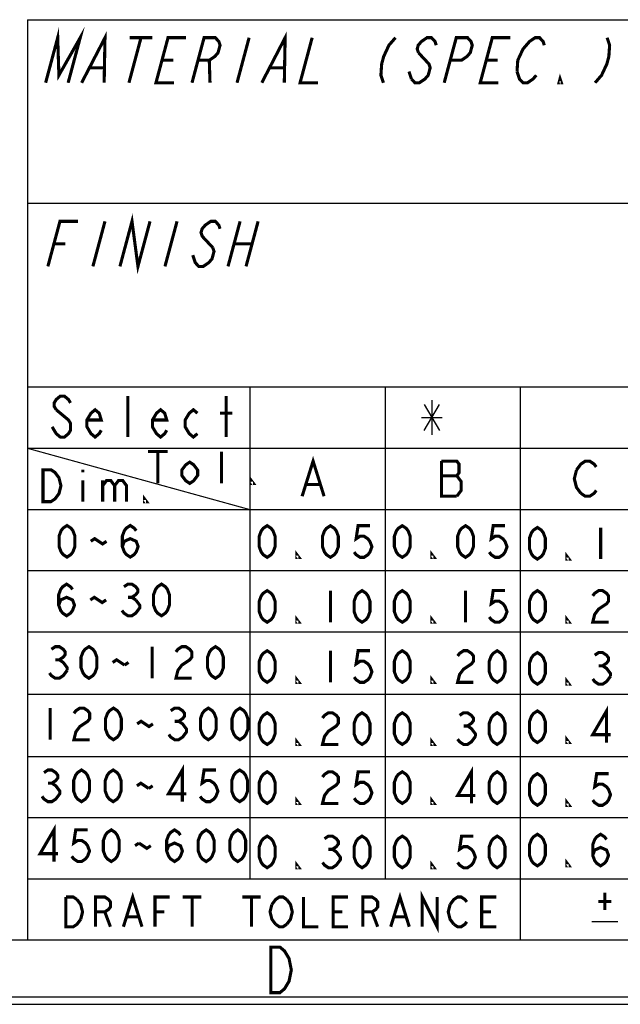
# Model space of a CAD drawing. Header units: millimetres. Extents: x 0 to 840, y 0 to 594.
# Tile 3 of 27: x 469 to 527, y 0 to 95. Entities that reach past the tile are written whole.
import ezdxf

# ---------------------------------------------------------------- set-up
doc = ezdxf.new("R2010")
doc.units = ezdxf.units.MM
doc.header["$LTSCALE"] = 46.2
doc.layers.get('0').update_dxf_attribs({"linetype": 'CONTINUOUS'})

msp = doc.modelspace()

# ---------------------------------------------------------------- linework, layer by layer
at = {"color": 7, "linetype": 'CONTINUOUS', "true_color": 0xf5f5f5}
for p, q in [((469.512, 94.945), (834.469, 94.945)), ((469.512, 94.945), (469.512, 6.203)), ((469.512, 77.238), (630.14, 77.238)), ((469.512, 59.53), (834.469, 59.53)), ((490.958, 59.53), (490.958, 12.106)), ((503.991, 59.53), (503.991, 12.106)), ((517.023, 59.53), (517.023, 6.203)), ((508.507, 58.246), (508.507, 54.912)), ((507.757, 57.829), (509.257, 55.329)), ((507.757, 55.329), (509.257, 57.829)), ((507.507, 56.579), (509.507, 56.579)), ((469.512, 53.628), (608.253, 53.628)), ((469.512, 53.628), (490.958, 47.725)), ((469.512, 47.725), (608.253, 47.725)), ((469.512, 41.823), (834.469, 41.823)), ((469.512, 35.92), (608.253, 35.92)), ((469.512, 29.915), (608.253, 29.915)), ((469.512, 23.911), (834.469, 23.911)), ((469.512, 18.008), (608.253, 18.008)), ((469.512, 12.106), (608.253, 12.106)), ((523.923, 7.97), (526.446, 7.97)), ((5.563, 6.203), (834.469, 6.203)), ((0, 0), (840, 0)), ((0.076, 0.716), (839.956, 0.716))]:
    msp.add_line(p, q, dxfattribs=at)
at = {"color": 7, "linetype": 'CONTINUOUS', "true_color": 0xf5f5f5, "const_width": 0.3}
for points in [[(471.25, 88.863), (472.414, 93.208), (472.53, 89.587), (474.586, 93.208), (473.422, 88.863)], [(474.725, 88.863), (476.975, 93.208), (476.897, 88.863)], [(480.451, 93.208), (479.287, 88.863)], [(479.365, 93.208), (481.537, 93.208)], [(483.631, 88.863), (481.893, 88.863), (483.057, 93.208), (484.795, 93.208)], [(485.369, 88.863), (486.533, 93.208), (487.619, 93.208), (487.956, 92.846), (488.076, 92.483), (487.882, 91.759), (487.568, 91.397), (487.037, 91.035), (485.951, 91.035)], [(490.877, 93.208), (489.713, 88.863)], [(492.102, 88.863), (494.352, 93.208), (494.274, 88.863)], [(496.959, 93.208), (495.795, 88.863), (497.533, 88.863)], [(504.996, 93.208), (504.367, 92.483), (503.859, 91.397), (503.665, 90.673), (503.591, 89.587), (503.832, 88.863)], [(508.929, 92.483), (508.809, 92.846), (508.471, 93.208), (508.037, 93.208), (507.505, 92.846), (507.191, 92.483), (507.094, 92.121), (507.214, 91.759)], [(509.697, 88.863), (510.861, 93.208), (511.947, 93.208), (512.284, 92.846), (512.404, 92.483), (512.21, 91.759), (511.896, 91.397), (511.365, 91.035), (510.279, 91.035)], [(514.91, 88.863), (513.172, 88.863), (514.336, 93.208), (516.074, 93.208)], [(516.721, 89.949), (516.795, 91.035), (517.303, 92.121), (517.617, 92.483), (517.932, 92.846), (518.463, 93.208), (518.897, 93.208), (519.235, 92.846), (519.355, 92.483)], [(525.414, 93.208), (525.654, 92.483), (525.58, 91.397), (525.386, 90.673), (524.878, 89.587), (524.25, 88.863)], [(482.475, 91.035), (483.561, 91.035)], [(487.037, 91.035), (487.106, 88.863)], [(507.214, 91.759), (507.889, 91.035), (508.227, 90.673), (508.347, 90.311), (508.153, 89.587), (507.839, 89.225), (507.307, 88.863), (506.873, 88.863), (506.535, 89.225)], [(513.754, 91.035), (514.84, 91.035)], [(475.548, 90.311), (476.851, 90.311)], [(492.925, 90.311), (494.228, 90.311)], [(506.535, 89.225), (506.295, 89.949)], [(518.579, 89.587), (518.265, 89.225), (517.733, 88.863), (517.299, 88.863), (516.962, 89.225), (516.721, 89.949)], [(520.992, 88.863), (520.774, 88.863), (520.871, 89.225), (520.992, 88.863)], [(478.418, 71.156), (479.582, 75.5), (480.156, 71.156), (481.32, 75.5)], [(471.467, 71.156), (472.631, 75.5), (474.369, 75.5)], [(476.975, 75.5), (475.811, 71.156)], [(483.926, 75.5), (482.762, 71.156)], [(488.076, 74.776), (487.956, 75.138), (487.619, 75.5), (487.184, 75.5), (486.653, 75.138), (486.339, 74.776), (486.242, 74.414), (486.362, 74.052), (486.699, 73.69), (487.374, 72.966)], [(490.008, 75.5), (488.844, 71.156)], [(491.746, 75.5), (490.582, 71.156)], [(472.049, 73.328), (473.135, 73.328)], [(487.374, 72.966), (487.494, 72.604), (487.3, 71.88), (486.986, 71.518), (486.455, 71.156), (486.02, 71.156), (485.683, 71.518), (485.442, 72.242)], [(489.426, 73.328), (491.164, 73.328)], [(473.653, 57.989), (473.455, 58.318), (473.06, 58.648), (472.665, 58.648), (472.271, 58.318), (472.073, 57.989), (472.073, 57.66), (472.271, 57.331)], [(479.182, 54.698), (479.182, 58.648)], [(488.66, 54.698), (488.66, 58.648)], [(472.271, 57.331), (473.455, 56.344), (473.653, 56.015), (473.653, 55.356), (473.455, 55.027), (473.06, 54.698), (472.665, 54.698), (472.271, 55.027), (472.073, 55.356), (471.876, 55.686)], [(476.615, 55.356), (476.417, 55.027), (476.022, 54.698), (475.627, 55.027), (475.233, 55.686), (475.233, 56.344), (475.627, 57.002), (476.022, 57.331), (476.417, 57.002), (476.615, 56.344), (475.233, 56.344)], [(482.934, 55.356), (482.736, 55.027), (482.341, 54.698), (481.946, 55.027), (481.551, 55.686), (481.551, 56.344), (481.946, 57.002), (482.341, 57.331), (482.736, 57.002), (482.934, 56.344), (481.551, 56.344)], [(485.896, 55.027), (485.501, 54.698), (485.106, 55.027), (484.711, 55.686), (484.711, 56.344), (485.106, 57.002), (485.501, 57.331), (485.896, 57.002)], [(488.068, 57.002), (489.253, 57.002)], [(481.12, 53.302), (483.038, 53.302)], [(482.079, 53.302), (482.079, 50.232)], [(488.218, 50.232), (488.218, 53.302)], [(485.916, 51), (485.532, 50.488), (485.148, 50.232), (484.765, 50.488), (484.381, 51), (484.381, 51.511), (484.765, 52.023), (485.148, 52.279), (485.532, 52.023), (485.916, 51.511), (485.916, 51)], [(495.991, 48.99), (497.051, 52.38), (498.11, 48.99)], [(509.431, 52.38), (509.431, 48.99), (510.914, 48.99)], [(510.914, 48.99), (511.338, 49.555), (511.338, 50.403), (511.126, 50.685), (510.914, 50.967), (511.126, 51.25), (511.126, 52.097), (510.914, 52.38), (509.431, 52.38)], [(522.46, 51.532), (522.883, 52.097), (523.307, 52.38), (523.731, 52.38), (524.155, 52.097), (524.366, 51.815)], [(471, 51.542), (471.767, 51.542), (472.151, 51.286), (472.343, 51.031), (472.535, 50.775), (472.727, 50.007), (472.535, 49.24), (472.343, 48.984), (472.151, 48.728), (471.767, 48.473), (471, 48.473), (471, 51.542)], [(474.837, 51.542), (474.837, 51.286)], [(522.883, 49.273), (522.46, 49.838), (522.248, 50.685), (522.46, 51.532)], [(474.837, 50.519), (474.837, 48.473)], [(476.755, 50.519), (476.755, 48.473)], [(476.755, 50.007), (477.139, 50.519), (477.523, 50.519), (477.906, 50.007), (477.906, 48.473)], [(477.906, 50.007), (478.29, 50.519), (478.674, 50.519), (479.057, 50.007), (479.057, 48.473)], [(491.287, 50.232), (491.095, 50.232), (491.095, 50.488), (491.287, 50.232)], [(509.431, 50.967), (510.914, 50.967)], [(496.415, 50.12), (497.686, 50.12)], [(524.366, 49.555), (524.155, 49.273), (523.731, 48.99), (523.307, 48.99), (522.883, 49.273)], [(480.976, 48.473), (480.784, 48.473), (480.784, 48.728), (480.976, 48.473)], [(473.312, 43.121), (472.931, 43.375), (472.74, 43.629), (472.549, 44.138), (472.549, 45.155), (472.74, 45.663), (472.931, 45.917), (473.312, 46.172), (473.693, 45.917), (473.884, 45.663), (474.075, 45.155), (474.075, 44.138), (473.884, 43.629), (473.693, 43.375), (473.312, 43.121)], [(478.651, 44.138), (478.841, 44.646), (479.413, 44.901), (479.985, 44.646), (480.176, 44.138), (479.985, 43.629), (479.795, 43.375), (479.413, 43.121), (479.032, 43.375), (478.841, 43.629), (478.651, 44.138), (478.651, 45.155), (478.841, 45.663), (479.032, 45.917), (479.413, 46.172), (479.795, 45.917), (479.985, 45.663)], [(492.62, 43.101), (492.239, 43.356), (492.048, 43.61), (491.857, 44.118), (491.857, 45.135), (492.048, 45.644), (492.239, 45.898), (492.62, 46.152), (493.001, 45.898), (493.192, 45.644), (493.383, 45.135), (493.383, 44.118), (493.192, 43.61), (493.001, 43.356), (492.62, 43.101)], [(498.721, 43.101), (498.34, 43.356), (498.149, 43.61), (497.959, 44.118), (497.959, 45.135), (498.149, 45.644), (498.34, 45.898), (498.721, 46.152), (499.103, 45.898), (499.293, 45.644), (499.484, 45.135), (499.484, 44.118), (499.293, 43.61), (499.103, 43.356), (498.721, 43.101)], [(502.535, 46.152), (501.391, 46.152), (501.2, 44.881), (501.581, 45.135), (501.963, 45.135), (502.344, 44.881), (502.535, 44.627), (502.725, 44.118), (502.535, 43.61), (502.344, 43.356), (501.963, 43.101), (501.581, 43.101), (501.2, 43.356), (501.009, 43.61)], [(505.653, 43.101), (505.271, 43.356), (505.081, 43.61), (504.89, 44.118), (504.89, 45.135), (505.081, 45.644), (505.271, 45.898), (505.653, 46.152), (506.034, 45.898), (506.225, 45.644), (506.415, 45.135), (506.415, 44.118), (506.225, 43.61), (506.034, 43.356), (505.653, 43.101)], [(511.754, 43.101), (511.373, 43.356), (511.182, 43.61), (510.991, 44.118), (510.991, 45.135), (511.182, 45.644), (511.373, 45.898), (511.754, 46.152), (512.136, 45.898), (512.326, 45.644), (512.517, 45.135), (512.517, 44.118), (512.326, 43.61), (512.136, 43.356), (511.754, 43.101)], [(515.567, 46.152), (514.424, 46.152), (514.233, 44.881), (514.614, 45.135), (514.995, 45.135), (515.377, 44.881), (515.567, 44.627), (515.758, 44.118), (515.567, 43.61), (515.377, 43.356), (514.995, 43.101), (514.614, 43.101), (514.233, 43.356), (514.042, 43.61)], [(518.686, 42.926), (518.304, 43.181), (518.114, 43.435), (517.923, 43.943), (517.923, 44.96), (518.114, 45.469), (518.304, 45.723), (518.686, 45.977), (519.067, 45.723), (519.258, 45.469), (519.448, 44.96), (519.448, 43.943), (519.258, 43.435), (519.067, 43.181), (518.686, 42.926)], [(524.787, 45.977), (524.787, 42.926)], [(475.6, 44.646), (475.981, 44.901), (476.363, 44.646), (476.744, 44.392), (477.125, 44.646)], [(495.671, 43.101), (495.48, 43.101), (495.48, 43.356), (495.671, 43.101)], [(508.703, 43.101), (508.513, 43.101), (508.513, 43.356), (508.703, 43.101)], [(521.736, 42.926), (521.546, 42.926), (521.546, 43.181), (521.736, 42.926)], [(472.511, 38.485), (472.702, 38.993), (473.274, 39.247), (473.846, 38.993), (474.037, 38.485), (473.846, 37.976), (473.655, 37.722), (473.274, 37.468), (472.893, 37.722), (472.702, 37.976), (472.511, 38.485), (472.511, 39.502), (472.702, 40.01), (472.893, 40.264), (473.274, 40.518), (473.655, 40.264), (473.846, 40.01)], [(478.803, 40.264), (479.185, 40.518), (479.566, 40.518), (479.947, 40.264), (480.138, 40.01), (480.138, 39.756), (479.947, 39.502), (479.566, 39.247), (479.947, 38.993)], [(482.426, 37.468), (482.045, 37.722), (481.854, 37.976), (481.663, 38.485), (481.663, 39.502), (481.854, 40.01), (482.045, 40.264), (482.426, 40.518), (482.807, 40.264), (482.998, 40.01), (483.189, 39.502), (483.189, 38.485), (482.998, 37.976), (482.807, 37.722), (482.426, 37.468)], [(492.62, 36.842), (492.239, 37.096), (492.048, 37.35), (491.857, 37.859), (491.857, 38.876), (492.048, 39.384), (492.239, 39.638), (492.62, 39.893), (493.001, 39.638), (493.192, 39.384), (493.383, 38.876), (493.383, 37.859), (493.192, 37.35), (493.001, 37.096), (492.62, 36.842)], [(498.721, 39.893), (498.721, 36.842)], [(501.772, 36.842), (501.391, 37.096), (501.2, 37.35), (501.009, 37.859), (501.009, 38.876), (501.2, 39.384), (501.391, 39.638), (501.772, 39.893), (502.153, 39.638), (502.344, 39.384), (502.535, 38.876), (502.535, 37.859), (502.344, 37.35), (502.153, 37.096), (501.772, 36.842)], [(505.653, 36.842), (505.271, 37.096), (505.081, 37.35), (504.89, 37.859), (504.89, 38.876), (505.081, 39.384), (505.271, 39.638), (505.653, 39.893), (506.034, 39.638), (506.225, 39.384), (506.415, 38.876), (506.415, 37.859), (506.225, 37.35), (506.034, 37.096), (505.653, 36.842)], [(511.754, 39.893), (511.754, 36.842)], [(515.567, 39.893), (514.424, 39.893), (514.233, 38.622), (514.614, 38.876), (514.995, 38.876), (515.377, 38.622), (515.567, 38.367), (515.758, 37.859), (515.567, 37.35), (515.377, 37.096), (514.995, 36.842), (514.614, 36.842), (514.233, 37.096), (514.042, 37.35)], [(518.686, 36.842), (518.304, 37.096), (518.114, 37.35), (517.923, 37.859), (517.923, 38.876), (518.114, 39.384), (518.304, 39.638), (518.686, 39.893), (519.067, 39.638), (519.258, 39.384), (519.448, 38.876), (519.448, 37.859), (519.258, 37.35), (519.067, 37.096), (518.686, 36.842)], [(524.024, 39.384), (524.215, 39.638), (524.596, 39.893), (524.978, 39.893), (525.359, 39.638), (525.55, 39.384), (525.55, 38.876), (525.359, 38.622), (524.978, 38.367), (524.596, 38.113), (524.215, 37.605), (524.024, 36.842), (525.55, 36.842)], [(475.562, 38.993), (475.943, 39.247), (476.325, 38.993), (476.706, 38.739), (477.087, 38.993)], [(479.947, 38.993), (480.329, 38.485), (480.329, 38.23), (480.138, 37.976), (479.947, 37.722), (479.566, 37.468), (479.185, 37.468), (478.803, 37.722), (478.613, 37.976)], [(479.185, 39.247), (479.566, 39.247)], [(495.671, 36.842), (495.48, 36.842), (495.48, 37.096), (495.671, 36.842)], [(508.703, 36.842), (508.513, 36.842), (508.513, 37.096), (508.703, 36.842)], [(521.736, 36.842), (521.546, 36.842), (521.546, 37.096), (521.736, 36.842)], [(471.806, 34.235), (472.188, 34.49), (472.569, 34.49), (472.95, 34.235), (473.141, 33.981), (473.141, 33.727), (472.95, 33.473), (472.569, 33.219), (472.95, 32.964), (473.141, 32.71), (473.332, 32.456), (473.332, 32.202)], [(475.429, 31.439), (475.048, 31.693), (474.857, 31.947), (474.666, 32.456), (474.666, 33.473), (474.857, 33.981), (475.048, 34.235), (475.429, 34.49), (475.81, 34.235), (476.001, 33.981), (476.192, 33.473), (476.192, 32.456), (476.001, 31.947), (475.81, 31.693), (475.429, 31.439)], [(481.53, 34.49), (481.53, 31.439)], [(483.818, 33.981), (484.009, 34.235), (484.39, 34.49), (484.772, 34.49), (485.153, 34.235), (485.344, 33.981), (485.344, 33.473), (485.153, 33.219), (484.772, 32.964), (484.39, 32.71), (484.009, 32.202), (483.818, 31.439), (485.344, 31.439)], [(487.632, 31.439), (487.25, 31.693), (487.06, 31.947), (486.869, 32.456), (486.869, 33.473), (487.06, 33.981), (487.25, 34.235), (487.632, 34.49), (488.013, 34.235), (488.204, 33.981), (488.394, 33.473), (488.394, 32.456), (488.204, 31.947), (488.013, 31.693), (487.632, 31.439)], [(492.62, 31.046), (492.239, 31.3), (492.048, 31.554), (491.857, 32.063), (491.857, 33.08), (492.048, 33.588), (492.239, 33.842), (492.62, 34.096), (493.001, 33.842), (493.192, 33.588), (493.383, 33.08), (493.383, 32.063), (493.192, 31.554), (493.001, 31.3), (492.62, 31.046)], [(498.721, 34.096), (498.721, 31.046)], [(502.535, 34.096), (501.391, 34.096), (501.2, 32.825), (501.581, 33.08), (501.963, 33.08), (502.344, 32.825), (502.535, 32.571), (502.725, 32.063), (502.535, 31.554), (502.344, 31.3), (501.963, 31.046), (501.581, 31.046), (501.2, 31.3), (501.009, 31.554)], [(505.653, 31.046), (505.271, 31.3), (505.081, 31.554), (504.89, 32.063), (504.89, 33.08), (505.081, 33.588), (505.271, 33.842), (505.653, 34.096), (506.034, 33.842), (506.225, 33.588), (506.415, 33.08), (506.415, 32.063), (506.225, 31.554), (506.034, 31.3), (505.653, 31.046)], [(510.991, 33.588), (511.182, 33.842), (511.563, 34.096), (511.945, 34.096), (512.326, 33.842), (512.517, 33.588), (512.517, 33.08), (512.326, 32.825), (511.945, 32.571), (511.563, 32.317), (511.182, 31.808), (510.991, 31.046), (512.517, 31.046)], [(514.805, 31.046), (514.424, 31.3), (514.233, 31.554), (514.042, 32.063), (514.042, 33.08), (514.233, 33.588), (514.424, 33.842), (514.805, 34.096), (515.186, 33.842), (515.377, 33.588), (515.567, 33.08), (515.567, 32.063), (515.377, 31.554), (515.186, 31.3), (514.805, 31.046)], [(472.188, 33.219), (472.569, 33.219)], [(477.717, 32.964), (478.098, 33.219), (478.861, 32.71)], [(518.686, 30.867), (518.304, 31.121), (518.114, 31.375), (517.923, 31.884), (517.923, 32.9), (518.114, 33.409), (518.304, 33.663), (518.686, 33.917), (519.067, 33.663), (519.258, 33.409), (519.448, 32.9), (519.448, 31.884), (519.258, 31.375), (519.067, 31.121), (518.686, 30.867)], [(524.215, 33.663), (524.596, 33.917), (524.978, 33.917), (525.359, 33.663), (525.55, 33.409), (525.55, 33.155), (525.359, 32.9), (524.978, 32.646), (525.359, 32.392), (525.55, 32.138), (525.74, 31.884), (525.74, 31.629)], [(473.332, 32.202), (472.95, 31.693), (472.569, 31.439), (472.188, 31.439), (471.806, 31.693), (471.616, 31.947)], [(478.861, 32.71), (479.242, 32.964)], [(524.596, 32.646), (524.978, 32.646)], [(495.671, 31.046), (495.48, 31.046), (495.48, 31.3), (495.671, 31.046)], [(508.703, 31.046), (508.513, 31.046), (508.513, 31.3), (508.703, 31.046)], [(521.736, 30.867), (521.546, 30.867), (521.546, 31.121), (521.736, 30.867)], [(525.74, 31.629), (525.359, 31.121), (524.978, 30.867), (524.596, 30.867), (524.215, 31.121), (524.024, 31.375)], [(471.69, 28.563), (471.69, 25.512)], [(473.978, 28.054), (474.168, 28.309), (474.55, 28.563), (474.931, 28.563), (475.312, 28.309), (475.503, 28.054), (475.503, 27.546), (475.312, 27.292), (474.931, 27.038), (474.55, 26.783), (474.168, 26.275), (473.978, 25.512), (475.503, 25.512)], [(477.791, 25.512), (477.41, 25.766), (477.219, 26.021), (477.028, 26.529), (477.028, 27.546), (477.219, 28.054), (477.41, 28.309), (477.791, 28.563), (478.172, 28.309), (478.363, 28.054), (478.554, 27.546), (478.554, 26.529), (478.363, 26.021), (478.172, 25.766), (477.791, 25.512)], [(483.32, 28.309), (483.702, 28.563), (484.083, 28.563), (484.464, 28.309), (484.655, 28.054), (484.655, 27.8), (484.464, 27.546), (484.083, 27.292), (484.464, 27.038), (484.655, 26.783), (484.846, 26.529), (484.846, 26.275), (484.655, 26.021), (484.464, 25.766), (484.083, 25.512), (483.702, 25.512), (483.32, 25.766), (483.13, 26.021)], [(486.943, 25.512), (486.562, 25.766), (486.371, 26.021), (486.18, 26.529), (486.18, 27.546), (486.371, 28.054), (486.562, 28.309), (486.943, 28.563), (487.324, 28.309), (487.515, 28.054), (487.706, 27.546), (487.706, 26.529), (487.515, 26.021), (487.324, 25.766), (486.943, 25.512)], [(489.994, 25.512), (489.612, 25.766), (489.422, 26.021), (489.231, 26.529), (489.231, 27.546), (489.422, 28.054), (489.612, 28.309), (489.994, 28.563), (490.375, 28.309), (490.566, 28.054), (490.756, 27.546), (490.756, 26.529), (490.566, 26.021), (490.375, 25.766), (489.994, 25.512)], [(525.359, 25.24), (525.359, 28.291), (524.024, 26.003), (525.74, 26.003)], [(492.62, 25.061), (492.239, 25.315), (492.048, 25.57), (491.857, 26.078), (491.857, 27.095), (492.048, 27.603), (492.239, 27.858), (492.62, 28.112), (493.001, 27.858), (493.192, 27.603), (493.383, 27.095), (493.383, 26.078), (493.192, 25.57), (493.001, 25.315), (492.62, 25.061)], [(497.959, 27.603), (498.149, 27.858), (498.531, 28.112), (498.912, 28.112), (499.293, 27.858), (499.484, 27.603), (499.484, 27.095), (499.293, 26.841), (498.912, 26.586), (498.531, 26.332), (498.149, 25.824), (497.959, 25.061), (499.484, 25.061)], [(501.772, 25.061), (501.391, 25.315), (501.2, 25.57), (501.009, 26.078), (501.009, 27.095), (501.2, 27.603), (501.391, 27.858), (501.772, 28.112), (502.153, 27.858), (502.344, 27.603), (502.535, 27.095), (502.535, 26.078), (502.344, 25.57), (502.153, 25.315), (501.772, 25.061)], [(505.653, 25.061), (505.271, 25.315), (505.081, 25.57), (504.89, 26.078), (504.89, 27.095), (505.081, 27.603), (505.271, 27.858), (505.653, 28.112), (506.034, 27.858), (506.225, 27.603), (506.415, 27.095), (506.415, 26.078), (506.225, 25.57), (506.034, 25.315), (505.653, 25.061)], [(511.182, 27.858), (511.563, 28.112), (511.945, 28.112), (512.326, 27.858), (512.517, 27.603), (512.517, 27.349), (512.326, 27.095), (511.945, 26.841), (512.326, 26.586), (512.517, 26.332), (512.707, 26.078), (512.707, 25.824)], [(514.805, 25.061), (514.424, 25.315), (514.233, 25.57), (514.042, 26.078), (514.042, 27.095), (514.233, 27.603), (514.424, 27.858), (514.805, 28.112), (515.186, 27.858), (515.377, 27.603), (515.567, 27.095), (515.567, 26.078), (515.377, 25.57), (515.186, 25.315), (514.805, 25.061)], [(518.686, 25.24), (518.304, 25.494), (518.114, 25.749), (517.923, 26.257), (517.923, 27.274), (518.114, 27.782), (518.304, 28.037), (518.686, 28.291), (519.067, 28.037), (519.258, 27.782), (519.448, 27.274), (519.448, 26.257), (519.258, 25.749), (519.067, 25.494), (518.686, 25.24)], [(480.079, 27.038), (480.46, 27.292), (480.842, 27.038), (481.223, 26.783), (481.604, 27.038)], [(483.702, 27.292), (484.083, 27.292)], [(511.563, 26.841), (511.945, 26.841)], [(495.671, 25.061), (495.48, 25.061), (495.48, 25.315), (495.671, 25.061)], [(508.703, 25.061), (508.513, 25.061), (508.513, 25.315), (508.703, 25.061)], [(512.707, 25.824), (512.326, 25.315), (511.945, 25.061), (511.563, 25.061), (511.182, 25.315), (510.991, 25.57)], [(521.736, 25.24), (521.546, 25.24), (521.546, 25.494), (521.736, 25.24)], [(484.437, 19.542), (484.437, 22.593), (483.102, 20.305), (484.818, 20.305)], [(512.326, 19.371), (512.326, 22.422), (510.991, 20.134), (512.707, 20.134)], [(471.09, 22.338), (471.471, 22.593), (471.853, 22.593), (472.234, 22.338), (472.425, 22.084), (472.425, 21.83), (472.234, 21.576), (471.853, 21.322), (472.234, 21.067), (472.425, 20.813), (472.615, 20.559), (472.615, 20.305), (472.425, 20.05), (472.234, 19.796), (471.853, 19.542), (471.471, 19.542), (471.09, 19.796), (470.899, 20.05)], [(474.713, 19.542), (474.331, 19.796), (474.141, 20.05), (473.95, 20.559), (473.95, 21.576), (474.141, 22.084), (474.331, 22.338), (474.713, 22.593), (475.094, 22.338), (475.285, 22.084), (475.475, 21.576), (475.475, 20.559), (475.285, 20.05), (475.094, 19.796), (474.713, 19.542)], [(477.763, 19.542), (477.382, 19.796), (477.191, 20.05), (477.001, 20.559), (477.001, 21.576), (477.191, 22.084), (477.382, 22.338), (477.763, 22.593), (478.145, 22.338), (478.335, 22.084), (478.526, 21.576), (478.526, 20.559), (478.335, 20.05), (478.145, 19.796), (477.763, 19.542)], [(487.678, 22.593), (486.534, 22.593), (486.343, 21.322), (486.725, 21.576), (487.106, 21.576), (487.487, 21.322), (487.678, 21.067), (487.869, 20.559), (487.678, 20.05), (487.487, 19.796), (487.106, 19.542), (486.725, 19.542), (486.343, 19.796), (486.153, 20.05)], [(489.966, 19.542), (489.585, 19.796), (489.394, 20.05), (489.203, 20.559), (489.203, 21.576), (489.394, 22.084), (489.585, 22.338), (489.966, 22.593), (490.347, 22.338), (490.538, 22.084), (490.729, 21.576), (490.729, 20.559), (490.538, 20.05), (490.347, 19.796), (489.966, 19.542)], [(492.62, 19.371), (492.239, 19.626), (492.048, 19.88), (491.857, 20.388), (491.857, 21.405), (492.048, 21.914), (492.239, 22.168), (492.62, 22.422), (493.001, 22.168), (493.192, 21.914), (493.383, 21.405), (493.383, 20.388), (493.192, 19.88), (493.001, 19.626), (492.62, 19.371)], [(497.959, 21.914), (498.149, 22.168), (498.531, 22.422), (498.912, 22.422), (499.293, 22.168), (499.484, 21.914), (499.484, 21.405), (499.293, 21.151), (498.912, 20.897), (498.531, 20.643), (498.149, 20.134), (497.959, 19.371), (499.484, 19.371)], [(502.535, 22.422), (501.391, 22.422), (501.2, 21.151), (501.581, 21.405), (501.963, 21.405), (502.344, 21.151), (502.535, 20.897), (502.725, 20.388), (502.535, 19.88), (502.344, 19.626), (501.963, 19.371), (501.581, 19.371), (501.2, 19.626), (501.009, 19.88)], [(505.653, 19.371), (505.271, 19.626), (505.081, 19.88), (504.89, 20.388), (504.89, 21.405), (505.081, 21.914), (505.271, 22.168), (505.653, 22.422), (506.034, 22.168), (506.225, 21.914), (506.415, 21.405), (506.415, 20.388), (506.225, 19.88), (506.034, 19.626), (505.653, 19.371)], [(514.805, 19.371), (514.424, 19.626), (514.233, 19.88), (514.042, 20.388), (514.042, 21.405), (514.233, 21.914), (514.424, 22.168), (514.805, 22.422), (515.186, 22.168), (515.377, 21.914), (515.567, 21.405), (515.567, 20.388), (515.377, 19.88), (515.186, 19.626), (514.805, 19.371)], [(518.686, 19.192), (518.304, 19.447), (518.114, 19.701), (517.923, 20.209), (517.923, 21.226), (518.114, 21.735), (518.304, 21.989), (518.686, 22.243), (519.067, 21.989), (519.258, 21.735), (519.448, 21.226), (519.448, 20.209), (519.258, 19.701), (519.067, 19.447), (518.686, 19.192)], [(525.55, 22.243), (524.406, 22.243), (524.215, 20.972), (524.596, 21.226), (524.978, 21.226), (525.359, 20.972), (525.55, 20.718), (525.74, 20.209), (525.55, 19.701), (525.359, 19.447), (524.978, 19.192), (524.596, 19.192), (524.215, 19.447), (524.024, 19.701)], [(471.471, 21.322), (471.853, 21.322)], [(480.051, 21.067), (480.433, 21.322), (481.195, 20.813)], [(481.195, 20.813), (481.577, 21.067)], [(495.671, 19.371), (495.48, 19.371), (495.48, 19.626), (495.671, 19.371)], [(508.703, 19.371), (508.513, 19.371), (508.513, 19.626), (508.703, 19.371)], [(521.736, 19.192), (521.546, 19.192), (521.546, 19.447), (521.736, 19.192)], [(472.055, 13.768), (472.055, 16.819), (470.72, 14.531), (472.436, 14.531)], [(475.296, 16.819), (474.152, 16.819), (473.961, 15.548), (474.343, 15.802), (474.724, 15.802), (475.105, 15.548), (475.296, 15.293), (475.487, 14.785), (475.296, 14.277), (475.105, 14.022), (474.724, 13.768), (474.343, 13.768), (473.961, 14.022), (473.771, 14.277)], [(477.584, 13.768), (477.203, 14.022), (477.012, 14.277), (476.821, 14.785), (476.821, 15.802), (477.012, 16.31), (477.203, 16.565), (477.584, 16.819), (477.965, 16.565), (478.156, 16.31), (478.347, 15.802), (478.347, 14.785), (478.156, 14.277), (477.965, 14.022), (477.584, 13.768)], [(482.923, 14.785), (483.114, 15.293), (483.685, 15.548), (484.257, 15.293), (484.448, 14.785), (484.257, 14.277), (484.067, 14.022), (483.685, 13.768), (483.304, 14.022), (483.114, 14.277), (482.923, 14.785), (482.923, 15.802), (483.114, 16.31), (483.304, 16.565), (483.685, 16.819), (484.067, 16.565), (484.257, 16.31)], [(486.736, 13.768), (486.355, 14.022), (486.164, 14.277), (485.973, 14.785), (485.973, 15.802), (486.164, 16.31), (486.355, 16.565), (486.736, 16.819), (487.118, 16.565), (487.308, 16.31), (487.499, 15.802), (487.499, 14.785), (487.308, 14.277), (487.118, 14.022), (486.736, 13.768)], [(489.787, 13.768), (489.406, 14.022), (489.215, 14.277), (489.024, 14.785), (489.024, 15.802), (489.215, 16.31), (489.406, 16.565), (489.787, 16.819), (490.168, 16.565), (490.359, 16.31), (490.549, 15.802), (490.549, 14.785), (490.359, 14.277), (490.168, 14.022), (489.787, 13.768)], [(492.62, 13.169), (492.239, 13.424), (492.048, 13.678), (491.857, 14.186), (491.857, 15.203), (492.048, 15.712), (492.239, 15.966), (492.62, 16.22), (493.001, 15.966), (493.192, 15.712), (493.383, 15.203), (493.383, 14.186), (493.192, 13.678), (493.001, 13.424), (492.62, 13.169)], [(498.149, 15.966), (498.531, 16.22), (498.912, 16.22), (499.293, 15.966), (499.484, 15.712), (499.484, 15.457), (499.293, 15.203), (498.912, 14.949), (499.293, 14.695), (499.484, 14.441), (499.675, 14.186), (499.675, 13.932), (499.484, 13.678), (499.293, 13.424), (498.912, 13.169), (498.531, 13.169), (498.149, 13.424), (497.959, 13.678)], [(501.772, 13.169), (501.391, 13.424), (501.2, 13.678), (501.009, 14.186), (501.009, 15.203), (501.2, 15.712), (501.391, 15.966), (501.772, 16.22), (502.153, 15.966), (502.344, 15.712), (502.535, 15.203), (502.535, 14.186), (502.344, 13.678), (502.153, 13.424), (501.772, 13.169)], [(505.653, 13.169), (505.271, 13.424), (505.081, 13.678), (504.89, 14.186), (504.89, 15.203), (505.081, 15.712), (505.271, 15.966), (505.653, 16.22), (506.034, 15.966), (506.225, 15.712), (506.415, 15.203), (506.415, 14.186), (506.225, 13.678), (506.034, 13.424), (505.653, 13.169)], [(512.517, 16.22), (511.373, 16.22), (511.182, 14.949), (511.563, 15.203), (511.945, 15.203), (512.326, 14.949), (512.517, 14.695), (512.707, 14.186), (512.517, 13.678), (512.326, 13.424), (511.945, 13.169), (511.563, 13.169), (511.182, 13.424), (510.991, 13.678)], [(514.805, 13.169), (514.424, 13.424), (514.233, 13.678), (514.042, 14.186), (514.042, 15.203), (514.233, 15.712), (514.424, 15.966), (514.805, 16.22), (515.186, 15.966), (515.377, 15.712), (515.567, 15.203), (515.567, 14.186), (515.377, 13.678), (515.186, 13.424), (514.805, 13.169)], [(518.686, 13.349), (518.304, 13.603), (518.114, 13.857), (517.923, 14.365), (517.923, 15.382), (518.114, 15.891), (518.304, 16.145), (518.686, 16.399), (519.067, 16.145), (519.258, 15.891), (519.448, 15.382), (519.448, 14.365), (519.258, 13.857), (519.067, 13.603), (518.686, 13.349)], [(524.024, 14.365), (524.215, 14.874), (524.787, 15.128), (525.359, 14.874), (525.55, 14.365), (525.359, 13.857), (525.168, 13.603), (524.787, 13.349), (524.406, 13.603), (524.215, 13.857), (524.024, 14.365), (524.024, 15.382), (524.215, 15.891), (524.406, 16.145), (524.787, 16.399), (525.168, 16.145), (525.359, 15.891)], [(479.872, 15.293), (480.253, 15.548)], [(480.253, 15.548), (481.016, 15.039), (481.397, 15.293)], [(498.531, 14.949), (498.912, 14.949)], [(495.671, 13.169), (495.48, 13.169), (495.48, 13.424), (495.671, 13.169)], [(508.703, 13.169), (508.513, 13.169), (508.513, 13.424), (508.703, 13.169)], [(521.736, 13.349), (521.546, 13.349), (521.546, 13.603), (521.736, 13.349)], [(473.202, 10.345), (473.919, 10.345), (474.277, 10.106)], [(474.635, 8.196), (474.277, 7.719), (473.919, 7.48), (473.202, 7.48), (473.202, 10.345)], [(476.067, 7.48), (476.067, 10.345), (476.962, 10.345), (477.321, 10.106), (477.5, 9.867), (477.5, 9.39), (477.321, 9.151), (476.962, 8.912), (476.067, 8.912)], [(478.753, 7.48), (479.648, 10.345), (480.544, 7.48)], [(481.797, 7.48), (481.797, 10.345), (483.229, 10.345)], [(484.483, 10.345), (486.273, 10.345)], [(485.378, 10.345), (485.378, 7.48)], [(490.212, 10.345), (492.003, 10.345)], [(491.108, 10.345), (491.108, 7.48)], [(493.077, 9.629), (493.435, 10.106), (493.793, 10.345), (494.151, 10.345), (494.51, 10.106)], [(496.121, 10.345), (496.121, 7.48), (497.553, 7.48)], [(500.418, 7.48), (498.986, 7.48), (498.986, 10.345), (500.418, 10.345)], [(501.851, 7.48), (501.851, 10.345), (502.746, 10.345), (503.104, 10.106), (503.283, 9.867), (503.283, 9.39), (503.104, 9.151), (502.746, 8.912), (501.851, 8.912)], [(504.536, 7.48), (505.432, 10.345), (506.327, 7.48)], [(507.58, 7.48), (507.58, 10.345), (509.013, 7.48), (509.013, 10.345)], [(510.266, 9.629), (510.624, 10.106), (510.982, 10.345), (511.34, 10.345), (511.699, 10.106), (511.878, 9.867)], [(514.742, 7.48), (513.31, 7.48), (513.31, 10.345), (514.742, 10.345)], [(525.185, 10.76), (525.185, 9.078)], [(474.277, 10.106), (474.635, 9.629), (474.814, 8.912), (474.635, 8.196)], [(493.435, 7.719), (493.077, 8.196), (492.898, 8.912), (493.077, 9.629)], [(494.51, 10.106), (494.868, 9.629), (495.047, 8.912), (494.868, 8.196), (494.51, 7.719)], [(510.624, 7.719), (510.266, 8.196), (510.087, 8.912), (510.266, 9.629)], [(524.554, 9.919), (525.815, 9.919)], [(476.962, 8.912), (477.5, 7.48)], [(479.111, 8.435), (480.185, 8.435)], [(481.797, 8.912), (482.692, 8.912)], [(498.986, 8.912), (499.881, 8.912)], [(502.746, 8.912), (503.283, 7.48)], [(504.895, 8.435), (505.969, 8.435)], [(513.31, 8.912), (514.205, 8.912)], [(494.51, 7.719), (494.151, 7.48), (493.793, 7.48), (493.435, 7.719)], [(511.878, 7.957), (511.699, 7.719), (511.34, 7.48), (510.982, 7.48), (510.624, 7.719)], [(492.974, 5.514), (493.852, 5.514), (494.291, 5.148), (494.511, 4.782), (494.73, 4.416), (494.95, 3.319), (494.73, 2.222), (494.511, 1.856), (494.291, 1.49), (493.852, 1.124), (492.974, 1.124), (492.974, 5.514)]]:
    msp.add_lwpolyline(points, dxfattribs=at)

doc.saveas('drawing.dxf')
